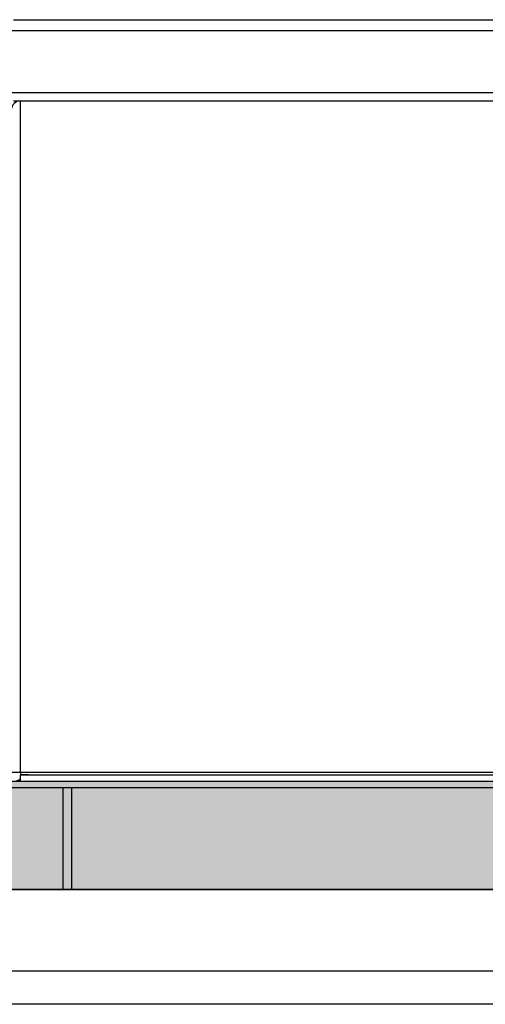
# Model space of a CAD drawing. Header units: inches. Extents: x -7205 to -1528, y -2875 to 5222.
# Tile 47 of 104: x -4754 to -4668, y 166 to 348. Entities that reach past the tile are written whole.
import ezdxf

# ---------------------------------------------------------------- set-up
doc = ezdxf.new("R2010")
doc.units = ezdxf.units.IN
doc.layers.add('1', color=7, linetype='Continuous')

msp = doc.modelspace()

# ---------------------------------------------------------------- hatches: boundary and pattern name
at = {"layer": '1', "linetype": 'Continuous'}
msp.add_hatch(color=2, dxfattribs=at).paths.add_polyline_path([(-3832.19, 207.7), (-3832.19, 187.7), (-4772.1, 187.7), (-4772.1, 207.7)])

# ---------------------------------------------------------------- linework, layer by layer
at = {"color": 7, "linetype": 'Continuous'}
for p, q in [((-4755.5, 348.4), (-3846.5, 348.4)), ((-4755.5, 333.4), (-4754.2, 333.4)), ((-4754.2, 333.4), (-3850.2, 333.4)), ((-4754.2, 209.3), (-4755.9, 209.3)), ((-4754.2, 209.3), (-4754.2, 208.9)), ((-4754.2, 209.3), (-4754.2, 208.9)), ((-4754.2, 207.7), (-4754.2, 208.9)), ((-4752.7, 208.9), (-4754.2, 208.9)), ((-4754.2, 208.9), (-3850.2, 208.9)), ((-4754.2, 207.7), (-4754.2, 208.9)), ((-4754.2, 207.7), (-4752.7, 207.7)), ((-4754.2, 207.7), (-4752.7, 207.7)), ((-3832.3, 206.5), (-4772.1, 206.5)), ((-4744.7, 206.5), (-4746.4, 206.5)), ((-4746.4, 206.5), (-4746.4, 187.7)), ((-4901, 187.7), (-4646.4, 187.7)), ((-4901, 187.7), (-4646.4, 187.7)), ((-4901, 172.7), (-4669.2, 172.7)), ((-4901, 172.7), (-4669.2, 172.7)), ((-4669.2, 172.7), (-3936.9, 172.7)), ((-3835.7, 166.5), (-4767.5, 166.5))]:
    msp.add_line(p, q, dxfattribs=at)
at = {"color": 126, "linetype": 'Continuous', "true_color": 0x008060}
for p, q in [((-4772.5, 346.4), (-3829.5, 346.4)), ((-3829.5, 334.9), (-4772.5, 334.9)), ((-4754.2, 241.6), (-4754.2, 333.4)), ((-4754.2, 209.4), (-4754.2, 241.6)), ((-4754.2, 209.4), (-4754.2, 241.6)), ((-4754.2, 209.32), (-4754.2, 209.4)), ((-4754.2, 209.32), (-4754.2, 209.4)), ((-4754.2, 209.3), (-4754.2, 209.32)), ((-4754.2, 209.3), (-4754.2, 209.32)), ((-3850.2, 209.3), (-4754.2, 209.3)), ((-4744.7, 187.7), (-4744.7, 206.5))]:
    msp.add_line(p, q, dxfattribs=at)
at = {"color": 7, "linetype": 'Continuous'}
for centre, radius, start, end in [((-4754.2, 331.7), 1.7, 90, 180), ((-4755.5, 209.7), 2, 270, 310.5416)]:
    msp.add_arc(centre, radius, start, end, dxfattribs=at)
at = {"layer": '1', "color": 7, "linetype": 'Continuous'}
for p, q in [((-4772.1, 207.7), (-3832.19, 207.7)), ((-4754.2, 207.7), (-3850.2, 207.7)), ((-3832.19, 187.7), (-4772.1, 187.7)), ((-3932.3, 187.7), (-4672.1, 187.7))]:
    msp.add_line(p, q, dxfattribs=at)

doc.saveas('drawing.dxf')
